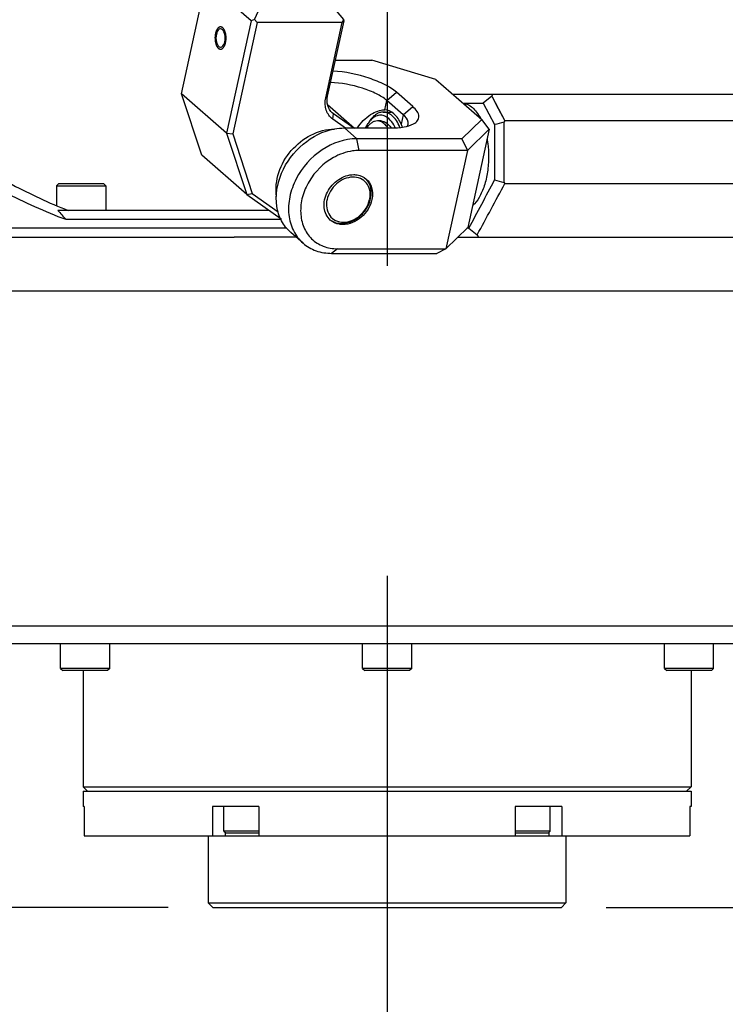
# Model space of a CAD drawing. Header units: millimetres. Extents: x -491 to 2059, y -393 to 795.
# Tile 94 of 256: x -165 to -157, y -111 to -100. Entities that reach past the tile are written whole.
import ezdxf

# ---------------------------------------------------------------- set-up
doc = ezdxf.new("R2010")
doc.units = ezdxf.units.MM
doc.header["$LTSCALE"] = 462.55
doc.header["$PDMODE"] = 3
doc.header["$PDSIZE"] = 0.3125
doc.linetypes.add('CENTER', pattern=[0.6, 0.375, -0.075, 0.075, -0.075])
doc.layers.get('0').update_dxf_attribs({"linetype": 'CONTINUOUS'})
doc.layers.get('Defpoints').update_dxf_attribs({"linetype": 'CONTINUOUS'})
for name, color, linetype in [('2ND_ARM_V2_PITCH_ABL54', 7, 'CONTINUOUS'), ('A2100101#AF6_ABL1', 7, 'CONTINUOUS'), ('A2110101_ABL4', 7, 'CONTINUOUS'), ('A2130101#AF9_ABL3', 7, 'CONTINUOUS'), ('A2150101#AF9_ABL2', 7, 'CONTINUOUS'), ('A2300201_ABL38', 7, 'CONTINUOUS'), ('A2400201_ABL7', 7, 'CONTINUOUS'), ('A2410102_ABL68', 7, 'CONTINUOUS'), ('CSHCS-BR-M4-12_203_PBL75', 7, 'CONTINUOUS'), ('DEFAULT_1', 7, 'CENTER'), ('FWSRM-D10-V4-E2-T2_5_PBL76', 7, 'CONTINUOUS'), ('M2110103_PBL5', 7, 'CONTINUOUS'), ('M2300101_PBL73', 7, 'CONTINUOUS'), ('M2300201_PBL71', 7, 'CONTINUOUS'), ('M2300602_PBL756', 7, 'CONTINUOUS'), ('M2410102_PBL69', 7, 'CONTINUOUS'), ('M2420103_PBL48', 7, 'CONTINUOUS'), ('M2420202_PBL56', 7, 'CONTINUOUS'), ('M2420301_PBL72', 7, 'CONTINUOUS'), ('M2440901_PBL8', 7, 'CONTINUOUS'), ('new_view_11_VBL0', 7, 'CONTINUOUS'), ('P9140503_BOLT_PBL46', 7, 'CONTINUOUS'), ('P9140503_BOLT_PBL47', 7, 'CONTINUOUS'), ('P9140503_BOLT_PBL49', 7, 'CONTINUOUS'), ('P9140503_BOLT_PBL50', 7, 'CONTINUOUS'), ('P9140503_BOLT_PBL51', 7, 'CONTINUOUS'), ('P9140503_BOLT_PBL74', 7, 'CONTINUOUS'), ('WFM_0608_06_2_PBL785', 7, 'CONTINUOUS'), ('WFM_0608_06_2_PBL787', 7, 'CONTINUOUS')]:
    doc.layers.add(name, color=color, linetype=linetype)
doc.styles.get("Standard").update_dxf_attribs({"font": 'malgun.ttf'})
doc.dimstyles.new('DIMSTYLE_2', dxfattribs={"dimtxt": 40, "dimasz": 15, "dimexe": 1, "dimexo": 0.5, "dimgap": 1, "dimtad": 1, "dimdsep": 46, "dimtxsty": 'Standard', "dimblk": '_FILLED', "dimblk1": '_FILLED', "dimblk2": '_FILLED', "dimcen": 0.09, "dimclrt": 134, "dimazin": 2, "dimtp": 0.8, "dimtm": 0.8, "dimtfac": 1, "dimtofl": 0, "dimtmove": 0, "dimatfit": 3, "dimldrblk": '_FILLED', "dimfxl": 0, "dimtolj": 1, "dimarcsym": 0})
doc.dimstyles.new('DIMSTYLE_3', dxfattribs={"dimtxt": 40, "dimasz": 15, "dimexe": 1, "dimexo": 0.5, "dimgap": 1, "dimtad": 1, "dimdsep": 46, "dimtxsty": 'Standard', "dimblk": '_FILLED', "dimblk1": '_FILLED', "dimblk2": '_FILLED', "dimcen": 0.09, "dimclrt": 134, "dimazin": 2, "dimtp": 0.3, "dimtm": 0.3, "dimtfac": 1, "dimtofl": 0, "dimtmove": 0, "dimatfit": 3, "dimldrblk": '_FILLED', "dimfxl": 0, "dimtolj": 1, "dimarcsym": 0})

# ---------------------------------------------------------------- blocks, each defined once
blk = doc.blocks.new('_FILLED')
at = {"color": 0, "linetype": 'ByBlock'}
blk.add_solid([(0, 0), (-1, 0.2), (-1, -0.2)], dxfattribs=at)
blk = doc.blocks.new('*D1233')
at = {"layer": 'Defpoints', "color": 0}
for p in [(3849.38, 3276.81), (3321.05, 2826.2), (3960.65, 2826.2)]:
    blk.add_point(p, dxfattribs=at)
at = {"layer": 'M2110103_PBL5', "color": 0, "lineweight": -2}
for p, q in [((3849.88, 3276.81), (3961.65, 3276.81)), ((3960.65, 3261.81), (3960.65, 2841.2)), ((3321.55, 2826.2), (3961.65, 2826.2))]:
    blk.add_line(p, q, dxfattribs=at)
at = {"layer": 'M2110103_PBL5', "color": 0, "lineweight": -2, "xscale": 15, "yscale": 15, "zscale": 15}
for p, rotation in [((3960.65, 3276.81), 90), ((3960.65, 2826.2), 270)]:
    blk.add_blockref('_FILLED', p, dxfattribs=dict(at, rotation=rotation))
at = {"layer": 'M2110103_PBL5', "color": 134, "insert": (3846.32, 3051.51), "char_height": 40, "width": 165.4815, "attachment_point": 2, "rotation": 90, "line_spacing_factor": 0.9}
blk.add_mtext('\\A1;451.11\\P주1)', dxfattribs=at)
blk = doc.blocks.new('*D8')
at = {"color": 134}
for p, q in [((3232.05, 2910.2), (3135.93, 2910.2)), ((3145.93, 2910.2), (3145.93, 2868.2)), ((3145.93, 2826.2), (3145.93, 2868.2)), ((3272.55, 2826.2), (3135.93, 2826.2))]:
    blk.add_line(p, q, dxfattribs=at)
at = {"color": 134, "xscale": 15, "yscale": 15, "zscale": 15}
for p, rotation in [((3145.93, 2910.2), 89.99997892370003), ((3145.93, 2826.2), 269.9999789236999)]:
    blk.add_blockref('_FILLED', p, dxfattribs=dict(at, rotation=rotation))
at = {"color": 134, "insert": (3095.93, 2868.2), "char_height": 40, "width": 61.3333, "attachment_point": 2, "rotation": 90, "line_spacing_factor": 0.9}
blk.add_mtext('84', dxfattribs=at)
blk = doc.blocks.new('P9140503_BOLT_PBL46', base_point=(3313.34, 2836))
at = {"layer": 'P9140503_BOLT_PBL46', "color": 7}
for p, q in [((3315.3, 2834.75), (3315.3, 2837.5)), ((3315.3, 2834.75), (3311.38, 2834.75)), ((3315.05, 2834.5), (3311.38, 2834.5)), ((3315.3, 2834.75), (3315.05, 2834.5))]:
    blk.add_line(p, q, dxfattribs=at)
blk = doc.blocks.new('P9140503_BOLT_PBL47', base_point=(3280.76, 2836))
at = {"layer": 'P9140503_BOLT_PBL47', "color": 7}
for p, q in [((3278.8, 2834.75), (3278.8, 2837.5)), ((3282.71, 2834.75), (3278.8, 2834.75)), ((3278.8, 2834.75), (3279.05, 2834.5)), ((3282.71, 2834.5), (3279.05, 2834.5))]:
    blk.add_line(p, q, dxfattribs=at)
blk = doc.blocks.new('M2420103_PBL48', base_point=(3297.05, 2845.95))
at = {"layer": 'M2420103_PBL48', "color": 7}
for p, q in [((3263.05, 2852.7), (3263.05, 2839.7)), ((3331.05, 2852.7), (3331.05, 2839.7)), ((3263.05, 2839.7), (3331.05, 2839.7)), ((3263.55, 2839.2), (3263.05, 2839.7)), ((3330.55, 2839.2), (3331.05, 2839.7))]:
    blk.add_line(p, q, dxfattribs=at)
blk = doc.blocks.new('P9140503_BOLT_PBL49', base_point=(3330.82, 2854.2))
at = {"layer": 'P9140503_BOLT_PBL49', "color": 7}
for p, q in [((3328.07, 2852.95), (3328.07, 2855.7)), ((3333.57, 2852.95), (3333.57, 2855.7)), ((3333.57, 2852.95), (3328.07, 2852.95)), ((3328.07, 2852.95), (3328.32, 2852.7)), ((3333.32, 2852.7), (3328.32, 2852.7)), ((3333.57, 2852.95), (3333.32, 2852.7))]:
    blk.add_line(p, q, dxfattribs=at)
blk = doc.blocks.new('P9140503_BOLT_PBL50', base_point=(3297.05, 2854.2))
at = {"layer": 'P9140503_BOLT_PBL50', "color": 7}
for p, q in [((3294.3, 2852.95), (3294.3, 2855.7)), ((3299.8, 2852.95), (3299.8, 2855.7)), ((3299.8, 2852.95), (3294.3, 2852.95)), ((3294.3, 2852.95), (3294.55, 2852.7)), ((3299.55, 2852.7), (3294.55, 2852.7)), ((3299.8, 2852.95), (3299.55, 2852.7))]:
    blk.add_line(p, q, dxfattribs=at)
blk = doc.blocks.new('P9140503_BOLT_PBL51', base_point=(3263.27, 2854.2))
at = {"layer": 'P9140503_BOLT_PBL51', "color": 7}
for p, q in [((3260.52, 2852.95), (3260.52, 2855.7)), ((3266.02, 2852.95), (3266.02, 2855.7)), ((3266.02, 2852.95), (3260.52, 2852.95)), ((3260.52, 2852.95), (3260.77, 2852.7)), ((3265.77, 2852.7), (3260.77, 2852.7)), ((3266.02, 2852.95), (3265.77, 2852.7))]:
    blk.add_line(p, q, dxfattribs=at)
blk = doc.blocks.new('M2420202_PBL56', base_point=(3300.87, 2875.45))
at = {"layer": 'M2420202_PBL56', "color": 7}
for p, q in [((3251.55, 2895.2), (3350.2, 2895.2)), ((3251.55, 2857.7), (3350.07, 2857.7)), ((3347.83, 2855.7), (3253.55, 2855.7))]:
    blk.add_line(p, q, dxfattribs=at)
blk = doc.blocks.new('M2410102_PBL69', base_point=(3288.46, 2909.2))
at = {"layer": 'M2410102_PBL69', "color": 7}
for p, q in [((3227.48, 2917.13), (3224.55, 2914.2)), ((3304.4, 2917.2), (3350.45, 2917.2)), ((3308.75, 2916.96), (3307.79, 2916.2)), ((3308.88, 2917.2), (3308.75, 2916.96)), ((3308.75, 2916.96), (3310.22, 2914.2)), ((3350.74, 2916.96), (3350.45, 2917.2)), ((3352.2, 2914.2), (3350.74, 2916.96)), ((3305.54, 2916.2), (3307.79, 2916.2)), ((3307.79, 2916.2), (3309.07, 2913.79)), ((3224.55, 2912.38), (3224.55, 2914.2)), ((3228.71, 2914.2), (3224.55, 2914.2)), ((3310.22, 2914.2), (3310.12, 2914.06)), ((3352.2, 2914.2), (3310.22, 2914.2)), ((3352.27, 2914.06), (3352.2, 2914.2)), ((3309.07, 2913.79), (3309.07, 2907.62)), ((3310.12, 2914.06), (3310.12, 2907.34)), ((3352.27, 2907.34), (3352.27, 2914.06)), ((3352.37, 2907.62), (3352.37, 2913.79)), ((3224.55, 2907.2), (3224.55, 2908.84)), ((3225.82, 2905.93), (3224.55, 2907.2)), ((3224.55, 2907.2), (3225.26, 2907.2)), ((3310.12, 2907.34), (3310.22, 2907.2)), ((3310.22, 2907.2), (3352.2, 2907.2)), ((3352.2, 2907.2), (3352.27, 2907.34)), ((3283.86, 2904.2), (3260.24, 2904.2)), ((3261.11, 2903.2), (3285.23, 2903.2)), ((3285.84, 2902.2), (3236.22, 2902.2)), ((3306.18, 2902.2), (3305.98, 2902.2)), ((3306.18, 2902.2), (3307.14, 2901.46)), ((3233.93, 2901.2), (3269.15, 2901.2)), ((3234.75, 2901.56), (3234.85, 2901.46)), ((3234.85, 2901.46), (3235.05, 2901.69)), ((3234.85, 2901.46), (3235.05, 2901.69)), ((3235.03, 2901.2), (3234.85, 2901.46)), ((3286.88, 2901.2), (3279.95, 2901.2)), ((3304.96, 2901.2), (3348.84, 2901.2)), ((3307.14, 2901.46), (3307.27, 2901.2)), ((3348.84, 2901.2), (3349.15, 2901.46))]:
    blk.add_line(p, q, dxfattribs=at)
at = {"layer": 'M2410102_PBL69', "color": 2}
for p, q in [((3252.94, 2908.29), (3251.83, 2907.59)), ((3251.83, 2907.59), (3251.83, 2902.2)), ((3244.33, 2901.2), (3244.33, 2905.74)), ((3252.33, 2901.2), (3251.83, 2902.2))]:
    blk.add_line(p, q, dxfattribs=at)
at = {"layer": 'M2410102_PBL69', "color": 7}
blk.add_lwpolyline([(3308.75, 2916.96), (3309.48, 2915.59), (3310.22, 2914.2)], dxfattribs=at)
for centre, radius, start, end in [((3412.39, 2520.97), 406.18, 104.5825, 104.7351), ((3276.72, 2885.1), 80.91, 20.7645, 20.9719), ((2141.65, 3527.06), 1321.59, 331.78318, 332.04923), ((3412.39, 3300.47), 406.22, 255.2653, 255.4178), ((3276.72, 2936.3), 80.91, 339.0273, 339.2347), ((2252.08, 3471.96), 1199.42, 331.5986, 331.91002), ((2053.78, 3593.01), 1468.41, 331.90379, 332.15752), ((3270.49, 2912.28), 13.05, 218.2395, 224.0747)]:
    blk.add_arc(centre, radius, start, end, dxfattribs=at)
for points, knots in [([(3250.18, 2910.11), (3250.43, 2909.93), (3251.32, 2909.29), (3252.25, 2908.69), (3252.94, 2908.29)], [0, 0, 0, 0, 0.27401, 1, 1, 1, 1]), ([(3250.14, 2908.72), (3250.29, 2908.61), (3250.84, 2908.22), (3251.41, 2907.85), (3251.83, 2907.59)], [0, 0, 0, 0, 0.264418, 1, 1, 1, 1]), ([(3251.83, 2907.59), (3252.63, 2907.13), (3255.63, 2905.49), (3258.76, 2904.06), (3261.11, 2903.2)], [0, 0, 0, 0, 0.26768, 1, 1, 1, 1]), ([(3252.94, 2908.29), (3253.66, 2907.88), (3256.39, 2906.37), (3259.23, 2905.03), (3261.37, 2904.2)], [0, 0, 0, 0, 0.265942, 1, 1, 1, 1])]:
    blk.add_open_spline(points, degree=3, knots=knots, dxfattribs=at)
blk = doc.blocks.new('WFM_0608_06_2_PBL785', base_point=(3306.98, 2910.46))
at = {"layer": 'WFM_0608_06_2_PBL785', "color": 7}
for points, knots in [([(3305.56, 2916.19), (3305.74, 2916.17), (3306.12, 2916.06), (3306.63, 2915.7), (3307.1, 2915.18), (3307.36, 2914.75), (3307.48, 2914.51)], [0, 0, 0, 0, 0.208126, 0.438497, 0.701277, 1, 1, 1, 1]), ([(3308.24, 2912.15), (3308.26, 2911.99), (3308.36, 2911.35), (3308.4, 2910.69), (3308.4, 2910.2)], [0, 0, 0, 0, 0.245625, 1, 1, 1, 1]), ([(3308.4, 2910.2), (3308.4, 2909.63), (3308.32, 2908.52), (3307.97, 2906.98), (3307.43, 2905.68), (3306.91, 2904.98), (3306.61, 2904.72)], [0, 0, 0, 0, 0.289728, 0.561804, 0.80139, 1, 1, 1, 1])]:
    blk.add_open_spline(points, degree=3, knots=knots, dxfattribs=at)
blk = doc.blocks.new('A2410102_ABL68', base_point=(3288.56, 2909.2))
at = {"layer": 'M2410102_PBL69'}
blk.add_blockref('M2410102_PBL69', (3288.46, 2909.2), dxfattribs=at)
at = {"layer": 'WFM_0608_06_2_PBL785'}
blk.add_blockref('WFM_0608_06_2_PBL785', (3306.98, 2910.46), dxfattribs=at)
blk = doc.blocks.new('M2420301_PBL72', base_point=(3300.87, 2898.2))
at = {"layer": 'M2420301_PBL72', "color": 7}
for p, q in [((3269.15, 2901.2), (3279.95, 2901.2)), ((3251.55, 2895.2), (3350.2, 2895.2))]:
    blk.add_line(p, q, dxfattribs=at)
blk = doc.blocks.new('P9140503_BOLT_PBL74', base_point=(3262.84, 2905.7))
at = {"layer": 'P9140503_BOLT_PBL74', "color": 7}
for p, q in [((3260.09, 2906.95), (3260.34, 2907.2)), ((3260.09, 2906.95), (3265.59, 2906.95)), ((3260.09, 2906.95), (3260.09, 2904.72)), ((3260.34, 2907.2), (3265.34, 2907.2)), ((3265.59, 2906.95), (3265.34, 2907.2)), ((3265.59, 2906.95), (3265.59, 2904.2))]:
    blk.add_line(p, q, dxfattribs=at)
blk = doc.blocks.new('M2300201_PBL71', base_point=(3283.73, 2916.9))
at = {"layer": 'M2300201_PBL71', "color": 7}
for p, q in [((3274.06, 2917.25), (3276.8, 2929.82)), ((3276.8, 2929.82), (3276.95, 2930.15)), ((3281.84, 2925.42), (3276.8, 2929.82)), ((3278.09, 2930.53), (3276.95, 2930.15)), ((3278.09, 2930.53), (3280.28, 2930.53)), ((3282.68, 2926.53), (3278.09, 2930.53)), ((3291.34, 2926.53), (3289.51, 2928.13)), ((3282.22, 2925.55), (3282.68, 2926.53)), ((3291.34, 2926.53), (3282.68, 2926.53)), ((3291.34, 2926.53), (3292.18, 2925.55)), ((3281.84, 2925.42), (3279.1, 2912.85)), ((3282.5, 2925.22), (3279.79, 2912.77)), ((3282.22, 2925.55), (3281.84, 2925.42)), ((3282.5, 2925.22), (3282.22, 2925.55)), ((3292.03, 2925.22), (3282.5, 2925.22)), ((3290.19, 2916.8), (3292.03, 2925.22)), ((3290.4, 2917), (3292.23, 2925.42)), ((3292.18, 2925.55), (3292.03, 2925.22)), ((3292.23, 2925.42), (3292.18, 2925.55)), ((3279.1, 2912.85), (3274.06, 2917.25)), ((3276.31, 2910.38), (3274.06, 2917.25)), ((3290.4, 2916.05), (3293.41, 2913.42)), ((3291.05, 2915.01), (3290.92, 2915.11)), ((3292.39, 2913.42), (3290.97, 2914.42)), ((3293.31, 2913.42), (3291.05, 2915.01)), ((3279.1, 2912.85), (3279.79, 2912.77)), ((3279.1, 2912.85), (3281.35, 2905.98)), ((3279.79, 2912.77), (3281.97, 2906.11)), ((3281.35, 2905.98), (3276.31, 2910.38)), ((3281.35, 2905.98), (3281.97, 2906.11)), ((3281.35, 2905.98), (3285.2, 2903.26)), ((3281.97, 2906.11), (3284.88, 2904.06))]:
    blk.add_line(p, q, dxfattribs=at)
at = {"layer": 'M2300201_PBL71', "color": 2}
for p, q in [((3290.19, 2916.8), (3290.4, 2917)), ((3290.41, 2916.01), (3293.38, 2913.42)), ((3290.87, 2915.17), (3290.92, 2915.12)), ((3290.97, 2914.42), (3291.05, 2915.01))]:
    blk.add_line(p, q, dxfattribs=at)
at = {"layer": 'M2300201_PBL71', "color": 7}
for centre, radius, start, end in [((3280.86, 2929.09), 1.19, 127.232, 127.7851), ((3281.56, 2930.03), 1.9, 216.708, 221.1191), ((3281.82, 2930.25), 2.24, 221.0616, 223.246), ((3288.43, 2927.41), 1.22, 28.0448, 29.5274), ((3288.46, 2927.43), 1.18, 27.674, 28.0387), ((3287.99, 2929.08), 2.44, 291.0221, 291.8396), ((3288.05, 2928.93), 2.28, 291.8298, 293.568), ((3277.25, 2923.54), 1.68, 11.093, 13.9438)]:
    blk.add_arc(centre, radius, start, end, dxfattribs=at)
for points, knots in [([(3279.83, 2929.35), (3279.81, 2929.45), (3279.82, 2929.68), (3279.95, 2929.87), (3280.03, 2929.95)], [0, 0, 0, 0, 0.487311, 1, 1, 1, 1]), ([(3287.01, 2926.53), (3285.75, 2926.53), (3283.88, 2926.86), (3281.69, 2927.67), (3280.74, 2928.22), (3280.39, 2928.53)], [0, 0, 0, 0, 0.539022, 0.796174, 1, 1, 1, 1]), ([(3289.51, 2927.98), (3289.57, 2927.86), (3289.66, 2927.62), (3289.58, 2927.36), (3289.51, 2927.26)], [0, 0, 0, 0, 0.525772, 1, 1, 1, 1]), ([(3288.87, 2926.8), (3288.74, 2926.75), (3288.14, 2926.57), (3287.5, 2926.53), (3287.01, 2926.53)], [0, 0, 0, 0, 0.208529, 1, 1, 1, 1]), ([(3278.42, 2924.52), (3278.37, 2924.52), (3278.1, 2924.42), (3278, 2924.12), (3277.95, 2923.9)], [0, 0, 0, 0, 0.188436, 1, 1, 1, 1]), ([(3278.88, 2923.95), (3278.86, 2924.03), (3278.79, 2924.26), (3278.59, 2924.52), (3278.42, 2924.52)], [0, 0, 0, 0, 0.328395, 1, 1, 1, 1]), ([(3277.95, 2923.9), (3277.92, 2923.74), (3277.89, 2923.4), (3277.96, 2922.9), (3278.21, 2922.47), (3278.42, 2922.47)], [0, 0, 0, 0, 0.308917, 0.608143, 1, 1, 1, 1]), ([(3278.42, 2922.47), (3278.47, 2922.47), (3278.74, 2922.56), (3278.84, 2922.87), (3278.89, 2923.08)], [0, 0, 0, 0, 0.188436, 1, 1, 1, 1]), ([(3290.97, 2914.42), (3290.63, 2914.66), (3290.09, 2915.43), (3290.09, 2916.35), (3290.19, 2916.8)], [0, 0, 0, 0, 0.474894, 1, 1, 1, 1]), ([(3290.92, 2915.11), (3290.67, 2915.33), (3290.31, 2915.95), (3290.32, 2916.65), (3290.4, 2917)], [0, 0, 0, 0, 0.475544, 1, 1, 1, 1])]:
    blk.add_open_spline(points, degree=3, knots=knots, dxfattribs=at)
for points in [[(3279.99, 2929.37), (3280, 2929.45), (3280.04, 2929.52), (3280.08, 2929.59)], [(3280.03, 2929.95), (3280.06, 2929.98), (3280.09, 2930), (3280.13, 2930.03)], [(3279.96, 2929.02), (3279.9, 2929.12), (3279.85, 2929.23), (3279.83, 2929.35)], [(3280.04, 2928.9), (3280.01, 2928.94), (3279.98, 2928.98), (3279.96, 2929.02)], [(3279.98, 2929.14), (3279.97, 2929.21), (3279.97, 2929.3), (3279.99, 2929.37)], [(3280.05, 2928.92), (3280.02, 2928.99), (3280, 2929.06), (3279.98, 2929.14)], [(3280.13, 2928.79), (3280.1, 2928.83), (3280.07, 2928.88), (3280.05, 2928.92)], [(3280.39, 2928.53), (3280.32, 2928.59), (3280.25, 2928.66), (3280.19, 2928.72)], [(3289.37, 2927.56), (3289.38, 2927.48), (3289.38, 2927.4), (3289.37, 2927.33)], [(3289.12, 2926.92), (3289.07, 2926.89), (3289.02, 2926.86), (3288.96, 2926.84)], [(3289.12, 2926.94), (3289.07, 2926.91), (3289.02, 2926.87), (3288.97, 2926.84)], [(3289.27, 2927.11), (3289.23, 2927.05), (3289.18, 2926.99), (3289.12, 2926.94)], [(3289.26, 2927), (3289.21, 2926.97), (3289.17, 2926.94), (3289.12, 2926.92)], [(3289.51, 2927.26), (3289.45, 2927.16), (3289.36, 2927.07), (3289.26, 2927)], [(3289.37, 2927.33), (3289.35, 2927.25), (3289.32, 2927.18), (3289.27, 2927.11)], [(3278.89, 2923.08), (3278.95, 2923.34), (3278.95, 2923.61), (3278.9, 2923.87)]]:
    blk.add_open_spline(points, degree=3, dxfattribs=at)
at = {"layer": 'M2300201_PBL71', "color": 134}
for points in [[(3278.99, 2922.99), (3279, 2923.03), (3279.01, 2923.09), (3279.02, 2923.16), (3279.03, 2923.19), (3279.03, 2923.21), (3279.03, 2923.22), (3279.03, 2923.24), (3279.03, 2923.26), (3279.03, 2923.29), (3279.04, 2923.35), (3279.04, 2923.4), (3279.04, 2923.44), (3279.05, 2923.47), (3279.04, 2923.5), (3279.04, 2923.54), (3279.04, 2923.59), (3279.04, 2923.64), (3279.04, 2923.68), (3279.04, 2923.71), (3279.03, 2923.74), (3279.03, 2923.78), (3279.02, 2923.83), (3279.01, 2923.88), (3279.01, 2923.91), (3279, 2923.93), (3279, 2923.95), (3279, 2923.96), (3278.99, 2923.98), (3278.99, 2924.01), (3278.97, 2924.06), (3278.96, 2924.1), (3278.95, 2924.13), (3278.95, 2924.15), (3278.95, 2924.17), (3278.94, 2924.18), (3278.94, 2924.19), (3278.92, 2924.22), (3278.91, 2924.26), (3278.89, 2924.3), (3278.88, 2924.33), (3278.88, 2924.35), (3278.87, 2924.36), (3278.87, 2924.37), (3278.86, 2924.38), (3278.84, 2924.4), (3278.82, 2924.44), (3278.81, 2924.47), (3278.79, 2924.49), (3278.78, 2924.51), (3278.78, 2924.52), (3278.77, 2924.52), (3278.76, 2924.53), (3278.75, 2924.55), (3278.72, 2924.58), (3278.7, 2924.6), (3278.69, 2924.62), (3278.68, 2924.63), (3278.67, 2924.64), (3278.66, 2924.64), (3278.65, 2924.65), (3278.64, 2924.66), (3278.61, 2924.68), (3278.59, 2924.69), (3278.57, 2924.7), (3278.56, 2924.71), (3278.55, 2924.71), (3278.55, 2924.71), (3278.54, 2924.72), (3278.52, 2924.72), (3278.49, 2924.73), (3278.47, 2924.73), (3278.45, 2924.74), (3278.44, 2924.74), (3278.43, 2924.74), (3278.43, 2924.74), (3278.42, 2924.74), (3278.4, 2924.74), (3278.37, 2924.73), (3278.35, 2924.73), (3278.33, 2924.73), (3278.32, 2924.72), (3278.31, 2924.72), (3278.3, 2924.72), (3278.29, 2924.71), (3278.28, 2924.7), (3278.25, 2924.69), (3278.23, 2924.68), (3278.21, 2924.67), (3278.2, 2924.66), (3278.19, 2924.66), (3278.19, 2924.65), (3278.18, 2924.64), (3278.16, 2924.62), (3278.14, 2924.6), (3278.11, 2924.58), (3278.1, 2924.56), (3278.09, 2924.55), (3278.08, 2924.55), (3278.08, 2924.54), (3278.07, 2924.52), (3278.06, 2924.5), (3278.04, 2924.47), (3278.02, 2924.44), (3278, 2924.42), (3277.99, 2924.4), (3277.99, 2924.39), (3277.98, 2924.38), (3277.98, 2924.37), (3277.96, 2924.34), (3277.95, 2924.3), (3277.93, 2924.26), (3277.92, 2924.24), (3277.91, 2924.22), (3277.91, 2924.21), (3277.9, 2924.2), (3277.9, 2924.18), (3277.89, 2924.15), (3277.88, 2924.1), (3277.86, 2924.05), (3277.85, 2924.01), (3277.85, 2923.99)], [(3277.85, 2923.99), (3277.84, 2923.95), (3277.83, 2923.9), (3277.82, 2923.83), (3277.82, 2923.79), (3277.81, 2923.77), (3277.81, 2923.76), (3277.81, 2923.74), (3277.81, 2923.72), (3277.81, 2923.69), (3277.8, 2923.64), (3277.8, 2923.59), (3277.8, 2923.55), (3277.79, 2923.52), (3277.8, 2923.49), (3277.8, 2923.45), (3277.8, 2923.4), (3277.8, 2923.35), (3277.8, 2923.31), (3277.8, 2923.27), (3277.81, 2923.24), (3277.81, 2923.2), (3277.82, 2923.16), (3277.83, 2923.11), (3277.83, 2923.07), (3277.84, 2923.05), (3277.84, 2923.04), (3277.84, 2923.02), (3277.85, 2923), (3277.85, 2922.97), (3277.87, 2922.93), (3277.88, 2922.88), (3277.89, 2922.85), (3277.89, 2922.83), (3277.89, 2922.82), (3277.9, 2922.81), (3277.9, 2922.79), (3277.92, 2922.76), (3277.93, 2922.72), (3277.95, 2922.68), (3277.96, 2922.65), (3277.96, 2922.64), (3277.97, 2922.63), (3277.98, 2922.62), (3277.98, 2922.6), (3278, 2922.58), (3278.02, 2922.55), (3278.03, 2922.51), (3278.05, 2922.49), (3278.06, 2922.48), (3278.06, 2922.47), (3278.07, 2922.46), (3278.08, 2922.45), (3278.09, 2922.43), (3278.12, 2922.41), (3278.14, 2922.38), (3278.15, 2922.36), (3278.16, 2922.35), (3278.17, 2922.35), (3278.18, 2922.34), (3278.19, 2922.34), (3278.2, 2922.32), (3278.23, 2922.31), (3278.25, 2922.29), (3278.27, 2922.28), (3278.28, 2922.28), (3278.29, 2922.27), (3278.29, 2922.27), (3278.3, 2922.27), (3278.32, 2922.26), (3278.35, 2922.26), (3278.37, 2922.25), (3278.39, 2922.25), (3278.4, 2922.24), (3278.41, 2922.24), (3278.41, 2922.24), (3278.43, 2922.25), (3278.44, 2922.25), (3278.47, 2922.25), (3278.49, 2922.26), (3278.51, 2922.26), (3278.52, 2922.26), (3278.53, 2922.26), (3278.54, 2922.27), (3278.55, 2922.27), (3278.56, 2922.28), (3278.59, 2922.29), (3278.61, 2922.31), (3278.63, 2922.32), (3278.64, 2922.32), (3278.65, 2922.33), (3278.66, 2922.34), (3278.66, 2922.34), (3278.68, 2922.36), (3278.7, 2922.38), (3278.73, 2922.41), (3278.74, 2922.42), (3278.75, 2922.43), (3278.76, 2922.44), (3278.76, 2922.45), (3278.77, 2922.46), (3278.78, 2922.48), (3278.8, 2922.51), (3278.82, 2922.55), (3278.84, 2922.57), (3278.85, 2922.58), (3278.85, 2922.59), (3278.86, 2922.6), (3278.86, 2922.62), (3278.88, 2922.64), (3278.89, 2922.68), (3278.91, 2922.72), (3278.92, 2922.75), (3278.93, 2922.76), (3278.93, 2922.78), (3278.94, 2922.79), (3278.94, 2922.81), (3278.95, 2922.84), (3278.96, 2922.88), (3278.98, 2922.94), (3278.99, 2922.97), (3278.99, 2922.99)]]:
    blk.add_open_spline(points, degree=3, knots=[0, 0, 0, 0, 0.03125, 0.046875, 0.054688, 0.058594, 0.0625, 0.066406, 0.070312, 0.078125, 0.09375, 0.109375, 0.117188, 0.125, 0.132812, 0.140625, 0.15625, 0.171875, 0.179688, 0.1875, 0.195312, 0.203125, 0.21875, 0.234375, 0.242188, 0.246094, 0.25, 0.253906, 0.257812, 0.265625, 0.28125, 0.296875, 0.304688, 0.308594, 0.3125, 0.316406, 0.320312, 0.328125, 0.34375, 0.359375, 0.367188, 0.371094, 0.375, 0.378906, 0.382812, 0.390625, 0.40625, 0.421875, 0.429688, 0.433594, 0.4375, 0.441406, 0.445312, 0.453125, 0.46875, 0.484375, 0.492188, 0.496094, 0.5, 0.503906, 0.507812, 0.515625, 0.53125, 0.546875, 0.554688, 0.558594, 0.5625, 0.566406, 0.570312, 0.578125, 0.59375, 0.609375, 0.617188, 0.621094, 0.625, 0.628906, 0.632812, 0.640625, 0.65625, 0.671875, 0.679688, 0.683594, 0.6875, 0.691406, 0.695312, 0.703125, 0.71875, 0.734375, 0.742188, 0.746094, 0.75, 0.753906, 0.757812, 0.765625, 0.78125, 0.796875, 0.804688, 0.808594, 0.8125, 0.816406, 0.820312, 0.828125, 0.84375, 0.859375, 0.867188, 0.871094, 0.875, 0.878906, 0.882812, 0.890625, 0.90625, 0.921875, 0.929688, 0.933594, 0.9375, 0.941406, 0.945312, 0.953125, 0.96875, 0.984375, 1, 1, 1, 1], dxfattribs=at)
blk = doc.blocks.new('WFM_0608_06_2_PBL787', base_point=(3287.89, 2909.53))
at = {"layer": 'WFM_0608_06_2_PBL787', "color": 7}
blk.add_open_spline([(3284.69, 2905.77), (3284.41, 2907.54), (3285.79, 2911.37), (3289.36, 2913.3), (3291.16, 2913.3)], degree=3, knots=[0, 0, 0, 0, 0.499153, 1, 1, 1, 1], dxfattribs=at)
blk = doc.blocks.new('A2300201_ABL38', base_point=(3323.73, 3094.19))
at = {"layer": 'M2300201_PBL71'}
blk.add_blockref('M2300201_PBL71', (3283.73, 2916.9), dxfattribs=at)
at = {"layer": 'WFM_0608_06_2_PBL787'}
blk.add_blockref('WFM_0608_06_2_PBL787', (3287.89, 2909.53), dxfattribs=at)
blk = doc.blocks.new('M2300101_PBL73', base_point=(3296.57, 2910.2))
at = {"layer": 'M2300101_PBL73', "color": 7}
for p, q in [((3291.27, 2921.02), (3295.34, 2921.02)), ((3302.51, 2918.85), (3295.34, 2921.02)), ((3302.51, 2918.85), (3307.63, 2914.38)), ((3298.85, 2914.9), (3297.02, 2916.5)), ((3299.92, 2915.82), (3298.09, 2917.42)), ((3296.74, 2915.45), (3296.79, 2915.45)), ((3305.42, 2912.22), (3307.63, 2914.38)), ((3308.48, 2913.3), (3307.63, 2914.38)), ((3292.28, 2913.42), (3297.47, 2913.42)), ((3306.03, 2910.9), (3308.48, 2913.3)), ((3308.48, 2913.3), (3306.08, 2902.3)), ((3305.42, 2912.22), (3293.65, 2912.22)), ((3305.42, 2912.22), (3306.03, 2910.9)), ((3306.03, 2910.9), (3293.91, 2910.9)), ((3306.03, 2910.9), (3303.63, 2899.9)), ((3306.08, 2902.3), (3303.63, 2899.9)), ((3287.65, 2900.53), (3286.27, 2901.73)), ((3291.51, 2899.9), (3303.63, 2899.9)), ((3303.63, 2899.9), (3302.62, 2899.39)), ((3290.85, 2899.39), (3302.62, 2899.39))]:
    blk.add_line(p, q, dxfattribs=at)
at = {"layer": 'M2300101_PBL73', "color": 2}
for p, q in [((3296.79, 2915.45), (3297.02, 2916.5)), ((3297.02, 2916.5), (3298.09, 2917.42)), ((3298.85, 2914.9), (3299.92, 2915.82)), ((3298.85, 2914.9), (3298.63, 2913.85)), ((3293.65, 2912.22), (3292.28, 2913.42)), ((3293.91, 2910.9), (3293.65, 2912.22)), ((3291.51, 2899.9), (3290.85, 2899.39))]:
    blk.add_line(p, q, dxfattribs=at)
at = {"layer": 'M2300101_PBL73', "color": 7}
blk.add_arc((3292.31, 2906.07), 3.12, 347.6868, 349.7609, dxfattribs=at)
for points, knots in [([(3298.09, 2917.42), (3297.71, 2917.75), (3296.72, 2918.35), (3294.37, 2919.29), (3292.37, 2919.7), (3290.98, 2919.79)], [0, 0, 0, 0, 0.200767, 0.452048, 1, 1, 1, 1]), ([(3297.02, 2916.5), (3296.68, 2916.8), (3295.79, 2917.33), (3293.7, 2918.13), (3291.92, 2918.46), (3290.71, 2918.5)], [0, 0, 0, 0, 0.202274, 0.456653, 1, 1, 1, 1]), ([(3293.75, 2913.43), (3294.1, 2914.03), (3294.85, 2914.76), (3295.95, 2915.32), (3296.49, 2915.45), (3296.74, 2915.45)], [0, 0, 0, 0, 0.560165, 0.803167, 1, 1, 1, 1]), ([(3298.63, 2913.85), (3298.42, 2914.28), (3297.97, 2915.01), (3297.15, 2915.44), (3296.79, 2915.45)], [0, 0, 0, 0, 0.56855, 1, 1, 1, 1]), ([(3300.01, 2913.88), (3300.18, 2913.98), (3300.49, 2914.2), (3300.67, 2914.76), (3300.41, 2915.34), (3300.11, 2915.65), (3299.92, 2915.82)], [0, 0, 0, 0, 0.248651, 0.45301, 0.687052, 1, 1, 1, 1]), ([(3299.41, 2913.84), (3299.43, 2913.92), (3299.42, 2914.34), (3299.1, 2914.68), (3298.85, 2914.9)], [0, 0, 0, 0, 0.199866, 1, 1, 1, 1]), ([(3286.27, 2901.73), (3285.86, 2902.09), (3285.15, 2902.99), (3284.43, 2905.29), (3285, 2908.6), (3287.42, 2911.8), (3289.89, 2913.08), (3291.17, 2913.31)], [0, 0, 0, 0, 0.108976, 0.222929, 0.471923, 0.741356, 1, 1, 1, 1]), ([(3297.47, 2913.42), (3297.97, 2913.42), (3298.83, 2913.47), (3299.68, 2913.7), (3300.01, 2913.88)], [0, 0, 0, 0, 0.570796, 1, 1, 1, 1]), ([(3293.65, 2912.22), (3292.3, 2912.22), (3289.48, 2911.21), (3287.06, 2908.46), (3286.08, 2905.78), (3285.95, 2903.76), (3286.45, 2901.91), (3287.21, 2900.92), (3287.65, 2900.53)], [0, 0, 0, 0, 0.250978, 0.520793, 0.652311, 0.775847, 0.890766, 1, 1, 1, 1]), ([(3293.91, 2910.9), (3293.67, 2910.9), (3292.68, 2910.83), (3291.71, 2910.48), (3291.05, 2910.11)], [0, 0, 0, 0, 0.239803, 1, 1, 1, 1]), ([(3291.05, 2910.11), (3289.94, 2909.49), (3288.51, 2908.07), (3287.51, 2905.76), (3287.29, 2903.97), (3287.63, 2902.3), (3288.53, 2900.95), (3289.9, 2900.08), (3290.97, 2899.9), (3291.51, 2899.9)], [0, 0, 0, 0, 0.27566, 0.411771, 0.540072, 0.659187, 0.771596, 0.88309, 1, 1, 1, 1]), ([(3290.7, 2903.1), (3290.32, 2903.45), (3289.81, 2904.57), (3290.26, 2906.35), (3291.5, 2907.76), (3292.73, 2908.2), (3293.32, 2908.2)], [0, 0, 0, 0, 0.221652, 0.475743, 0.74735, 1, 1, 1, 1]), ([(3293.32, 2908.2), (3293.45, 2908.2), (3293.95, 2908.16), (3294.44, 2907.94), (3294.72, 2907.7)], [0, 0, 0, 0, 0.26162, 1, 1, 1, 1]), ([(3294.72, 2907.7), (3295, 2907.45), (3295.44, 2906.74), (3295.45, 2905.92), (3295.37, 2905.51)], [0, 0, 0, 0, 0.476902, 1, 1, 1, 1]), ([(3295.35, 2905.4), (3295.19, 2904.65), (3294.34, 2903.27), (3292.84, 2902.61), (3292.1, 2902.61)], [0, 0, 0, 0, 0.51227, 1, 1, 1, 1]), ([(3292.1, 2902.61), (3291.97, 2902.61), (3291.47, 2902.65), (3290.98, 2902.86), (3290.7, 2903.1)], [0, 0, 0, 0, 0.26162, 1, 1, 1, 1]), ([(3287.65, 2900.53), (3288.07, 2900.16), (3289.1, 2899.57), (3290.26, 2899.39), (3290.85, 2899.39)], [0, 0, 0, 0, 0.488218, 1, 1, 1, 1])]:
    blk.add_open_spline(points, degree=3, knots=knots, dxfattribs=at)
for points in [[(3291.17, 2913.31), (3291.53, 2913.38), (3291.91, 2913.42), (3292.28, 2913.42)], [(3298.76, 2913.51), (3298.72, 2913.63), (3298.68, 2913.74), (3298.62, 2913.85)], [(3299.32, 2913.63), (3299.36, 2913.69), (3299.39, 2913.76), (3299.41, 2913.84)]]:
    blk.add_open_spline(points, degree=3, dxfattribs=at)
blk = doc.blocks.new('CSHCS-BR-M4-12_203_PBL75', base_point=(3296.13, 2913.81))
at = {"layer": 'CSHCS-BR-M4-12_203_PBL75', "color": 7}
blk.add_line((3296.3, 2914.2), (3295.96, 2914.2), dxfattribs=at)
blk.add_arc((3295.1, 2911.8), 2.89, 34.1061, 35.2617, dxfattribs=at)
for points, knots in [([(3295.96, 2914.2), (3295.85, 2914.2), (3295.63, 2914.17), (3295.32, 2914.01), (3295.02, 2913.76), (3294.86, 2913.55), (3294.77, 2913.43)], [0, 0, 0, 0, 0.217319, 0.449812, 0.708704, 1, 1, 1, 1]), ([(3297.15, 2913.42), (3297.07, 2913.54), (3296.9, 2913.75), (3296.6, 2914.01), (3296.29, 2914.17), (3296.07, 2914.2), (3295.96, 2914.2)], [0, 0, 0, 0, 0.291597, 0.550583, 0.782951, 1, 1, 1, 1]), ([(3296.3, 2914.2), (3296.41, 2914.2), (3296.62, 2914.17), (3297.05, 2913.96), (3297.31, 2913.68), (3297.46, 2913.47)], [0, 0, 0, 0, 0.219169, 0.452853, 1, 1, 1, 1])]:
    blk.add_open_spline(points, degree=3, knots=knots, dxfattribs=at)
blk = doc.blocks.new('FWSRM-D10-V4-E2-T2_5_PBL76', base_point=(3296.56, 2914.31))
at = {"layer": 'FWSRM-D10-V4-E2-T2_5_PBL76', "color": 7}
for p, q in [((3295.16, 2914.29), (3294.96, 2914)), ((3296.61, 2915.2), (3297.52, 2915.2)), ((3296.96, 2913.98), (3296.97, 2913.98)), ((3296.96, 2913.98), (3296.97, 2913.98)), ((3297.24, 2913.74), (3297.24, 2913.74)), ((3297.24, 2913.74), (3297.24, 2913.74))]:
    blk.add_line(p, q, dxfattribs=at)
for centre, radius, start, end in [((3296.3, 2913.2), 1, 87.2613, 89.9965), ((3296.3, 2913.2), 1, 86.4416, 87.2614), ((3296.3, 2913.2), 1.01, 84.9359, 86.4411), ((3296.27, 2913.05), 1.16, 68.7777, 69.4478), ((3295.82, 2912.4), 1.95, 43.4569, 48.8083), ((3295.1, 2911.8), 2.89, 34.0815, 35.2603)]:
    blk.add_arc(centre, radius, start, end, dxfattribs=at)
for points, knots in [([(3295.18, 2914.27), (3295.16, 2914.25), (3295.08, 2914.16), (3295.01, 2914.07), (3294.96, 2914)], [0, 0, 0, 0, 0.242487, 1, 1, 1, 1]), ([(3296.61, 2915.2), (3296.48, 2915.2), (3296.21, 2915.16), (3295.83, 2914.97), (3295.47, 2914.68), (3295.26, 2914.43), (3295.16, 2914.29)], [0, 0, 0, 0, 0.21861, 0.451698, 0.710146, 1, 1, 1, 1]), ([(3297.23, 2914.46), (3297.09, 2914.6), (3296.76, 2914.81), (3296.19, 2914.89), (3295.63, 2914.7), (3295.32, 2914.43), (3295.18, 2914.27)], [0, 0, 0, 0, 0.256938, 0.487696, 0.725558, 1, 1, 1, 1]), ([(3296.39, 2914.2), (3296.46, 2914.19), (3296.56, 2914.17), (3296.65, 2914.14), (3296.67, 2914.13)], [0, 0, 0, 0, 0.744975, 1, 1, 1, 1]), ([(3297.61, 2914.79), (3297.46, 2914.91), (3297.15, 2915.12), (3296.78, 2915.2), (3296.61, 2915.2)], [0, 0, 0, 0, 0.52664, 1, 1, 1, 1]), ([(3296.69, 2914.13), (3296.71, 2914.12), (3296.81, 2914.08), (3296.9, 2914.02), (3296.96, 2913.98)], [0, 0, 0, 0, 0.242057, 1, 1, 1, 1]), ([(3297.97, 2913.45), (3297.92, 2913.56), (3297.72, 2913.92), (3297.46, 2914.27), (3297.23, 2914.46)], [0, 0, 0, 0, 0.276176, 1, 1, 1, 1]), ([(3298.49, 2913.49), (3298.38, 2913.75), (3298.13, 2914.22), (3297.79, 2914.63), (3297.61, 2914.79)], [0, 0, 0, 0, 0.538307, 1, 1, 1, 1]), ([(3294.96, 2914), (3294.93, 2913.96), (3294.81, 2913.77), (3294.7, 2913.57), (3294.63, 2913.42)], [0, 0, 0, 0, 0.238393, 1, 1, 1, 1]), ([(3297.24, 2913.74), (3297.26, 2913.72), (3297.34, 2913.63), (3297.41, 2913.54), (3297.46, 2913.47)], [0, 0, 0, 0, 0.241279, 1, 1, 1, 1])]:
    blk.add_open_spline(points, degree=3, knots=knots, dxfattribs=at)
blk.add_open_spline([(3296.97, 2913.98), (3297.02, 2913.94), (3297.06, 2913.91), (3297.1, 2913.87)], degree=3, dxfattribs=at)
blk = doc.blocks.new('M2300602_PBL756', base_point=(3292.78, 2905.33))
at = {"layer": 'M2300602_PBL756', "color": 7}
blk.add_arc((3292.38, 2906), 2.78, 347.6863, 350.3511, dxfattribs=at)
for points, knots in [([(3295.12, 2905.53), (3295.17, 2905.84), (3295.17, 2906.46), (3294.8, 2907.29), (3294.08, 2907.83), (3293.17, 2907.98), (3292.22, 2907.75), (3291.07, 2907.02), (3290.47, 2906.07), (3290.33, 2905.4)], [0, 0, 0, 0, 0.124144, 0.238267, 0.349051, 0.465445, 0.592454, 0.728681, 1, 1, 1, 1]), ([(3295.21, 2905.52), (3295.3, 2905.92), (3295.33, 2906.71), (3294.96, 2907.43), (3294.71, 2907.7)], [0, 0, 0, 0, 0.523655, 1, 1, 1, 1]), ([(3290.33, 2905.4), (3290.2, 2904.81), (3290.32, 2903.79), (3291.27, 2903), (3292.19, 2902.82), (3293.16, 2903.03), (3294.34, 2903.76), (3294.94, 2904.72), (3295.09, 2905.4)], [0, 0, 0, 0, 0.236231, 0.34748, 0.463779, 0.590778, 0.727389, 1, 1, 1, 1]), ([(3290.72, 2903.1), (3291.08, 2902.85), (3292.03, 2902.59), (3293.46, 2903.03), (3294.63, 2904.05), (3295.1, 2905.02), (3295.21, 2905.52)], [0, 0, 0, 0, 0.220853, 0.468527, 0.736301, 1, 1, 1, 1])]:
    blk.add_open_spline(points, degree=3, knots=knots, dxfattribs=at)
blk = doc.blocks.new('2ND_ARM_V2_PITCH_ABL54', base_point=(3331.4, 2910.01))
at = {"layer": 'CSHCS-BR-M4-12_203_PBL75'}
blk.add_blockref('CSHCS-BR-M4-12_203_PBL75', (3296.13, 2913.81), dxfattribs=at)
at = {"layer": 'FWSRM-D10-V4-E2-T2_5_PBL76'}
blk.add_blockref('FWSRM-D10-V4-E2-T2_5_PBL76', (3296.56, 2914.31), dxfattribs=at)
at = {"layer": 'M2300101_PBL73'}
blk.add_blockref('M2300101_PBL73', (3296.57, 2910.2), dxfattribs=at)
at = {"layer": 'M2300602_PBL756'}
blk.add_blockref('M2300602_PBL756', (3292.78, 2905.33), dxfattribs=at)
blk = doc.blocks.new('M2110103_PBL5', base_point=(3439.657, 3080.59))
at = {"layer": 'M2110103_PBL5', "color": 134}
dim = blk.add_linear_dim(base=(3960.648, 2826.202), p1=(3849.384, 3276.812), p2=(3321.048, 2826.202), angle=270, text='451.11\\P주1)', dimstyle='DIMSTYLE_2', dxfattribs=at)
dim.commit()
dim.dimension.update_dxf_attribs({"geometry": '*D1233', "text_midpoint": (3960.648, 3051.507), "dimtype": 160})
blk = doc.blocks.new('A2110101_ABL4', base_point=(3439.66, 3080.59))
at = {"layer": 'M2110103_PBL5'}
blk.add_blockref('M2110103_PBL5', (3439.66, 3080.59), dxfattribs=at)
blk = doc.blocks.new('A2130101#AF9_ABL3', base_point=(3439.66, 3080.59))
at = {"layer": 'A2110101_ABL4'}
blk.add_blockref('A2110101_ABL4', (3439.66, 3080.59), dxfattribs=at)
blk = doc.blocks.new('A2150101#AF9_ABL2', base_point=(3439.66, 3080.59))
at = {"layer": 'A2130101#AF9_ABL3'}
blk.add_blockref('A2130101#AF9_ABL3', (3439.66, 3080.59), dxfattribs=at)
blk = doc.blocks.new('A2100101#AF6_ABL1', base_point=(3439.66, 3080.59))
at = {"layer": 'A2150101#AF9_ABL2'}
blk.add_blockref('A2150101#AF9_ABL2', (3439.66, 3080.59), dxfattribs=at)
blk = doc.blocks.new('M2440901_PBL8', base_point=(3213.489, 2868.202))
at = {"layer": 'M2440901_PBL8', "color": 7}
for p, q in [((3263.048, 2839.202), (3263.048, 2837.502)), ((3263.049, 2839.202), (3331.048, 2839.202)), ((3331.048, 2839.202), (3331.048, 2837.502)), ((3263.181, 2837.502), (3263.048, 2837.502)), ((3263.181, 2837.502), (3263.181, 2834.202)), ((3282.713, 2837.502), (3277.517, 2837.502)), ((3277.517, 2837.502), (3277.517, 2834.202)), ((3282.713, 2837.502), (3282.713, 2834.202)), ((3316.58, 2837.502), (3311.384, 2837.502)), ((3311.384, 2837.502), (3311.384, 2834.202)), ((3316.58, 2837.502), (3316.58, 2834.202)), ((3331.048, 2837.502), (3330.916, 2837.502)), ((3330.916, 2837.502), (3330.916, 2834.202)), ((3263.181, 2834.202), (3330.916, 2834.202)), ((3277.048, 2834.202), (3277.048, 2826.702)), ((3317.048, 2834.202), (3317.048, 2826.702)), ((3277.048, 2826.702), (3317.048, 2826.702)), ((3277.548, 2826.202), (3277.048, 2826.702)), ((3277.548, 2826.202), (3316.548, 2826.202)), ((3316.548, 2826.202), (3317.048, 2826.702))]:
    blk.add_line(p, q, dxfattribs=at)
at = {"layer": 'M2440901_PBL8', "color": 2}
for p, q in [((3278.95, 2834.6), (3278.95, 2834.202)), ((3315.146, 2834.6), (3315.146, 2834.202))]:
    blk.add_line(p, q, dxfattribs=at)
at = {"layer": 'M2440901_PBL8', "color": 134}
dim = blk.add_linear_dim(base=(3145.929, 2910.202), p1=(3273.048, 2826.202), p2=(3232.548, 2910.202), angle=89.99998, dimstyle='DIMSTYLE_3', dxfattribs=at)
dim.commit()
dim.dimension.update_dxf_attribs({"geometry": '*D8', "text_midpoint": (3145.929, 2868.613), "dimtype": 160})
blk = doc.blocks.new('A2400201_ABL7', base_point=(3226.33, 2871.7))
at = {"layer": 'A2410102_ABL68'}
blk.add_blockref('A2410102_ABL68', (3288.56, 2909.2), dxfattribs=at)
at = {"layer": 'M2420103_PBL48'}
blk.add_blockref('M2420103_PBL48', (3297.05, 2845.95), dxfattribs=at)
at = {"layer": 'M2420202_PBL56'}
blk.add_blockref('M2420202_PBL56', (3300.87, 2875.45), dxfattribs=at)
at = {"layer": 'M2420301_PBL72'}
blk.add_blockref('M2420301_PBL72', (3300.87, 2898.2), dxfattribs=at)
at = {"layer": 'M2440901_PBL8'}
blk.add_blockref('M2440901_PBL8', (3213.49, 2868.2), dxfattribs=at)
at = {"layer": 'P9140503_BOLT_PBL46'}
blk.add_blockref('P9140503_BOLT_PBL46', (3313.34, 2836), dxfattribs=at)
at = {"layer": 'P9140503_BOLT_PBL47'}
blk.add_blockref('P9140503_BOLT_PBL47', (3280.76, 2836), dxfattribs=at)
at = {"layer": 'P9140503_BOLT_PBL49'}
blk.add_blockref('P9140503_BOLT_PBL49', (3330.82, 2854.2), dxfattribs=at)
at = {"layer": 'P9140503_BOLT_PBL50'}
blk.add_blockref('P9140503_BOLT_PBL50', (3297.05, 2854.2), dxfattribs=at)
at = {"layer": 'P9140503_BOLT_PBL51'}
blk.add_blockref('P9140503_BOLT_PBL51', (3263.27, 2854.2), dxfattribs=at)
at = {"layer": 'P9140503_BOLT_PBL74'}
blk.add_blockref('P9140503_BOLT_PBL74', (3262.84, 2905.7), dxfattribs=at)
blk = doc.blocks.new('NEW_VIEW_11_VBL0', base_point=(3372.048, 2884.638))
at = {"layer": '2ND_ARM_V2_PITCH_ABL54'}
blk.add_blockref('2ND_ARM_V2_PITCH_ABL54', (3331.403, 2910.013), dxfattribs=at)
at = {"layer": 'A2100101#AF6_ABL1'}
blk.add_blockref('A2100101#AF6_ABL1', (3439.657, 3080.59), dxfattribs=at)
at = {"layer": 'A2300201_ABL38'}
blk.add_blockref('A2300201_ABL38', (3323.735, 3094.185), dxfattribs=at)
at = {"layer": 'A2400201_ABL7'}
blk.add_blockref('A2400201_ABL7', (3226.334, 2871.702), dxfattribs=at)
blk = doc.blocks.new('W1')
at = {"layer": 'DEFAULT_1', "color": 1}
blk.add_line((3297.0484, 3418.3737), (3297.0484, 2562.8664), dxfattribs=at)
at = {"layer": 'new_view_11_VBL0'}
blk.add_blockref('NEW_VIEW_11_VBL0', (3372.0484, 2884.6377), dxfattribs=at)

msp = doc.modelspace()

# ---------------------------------------------------------------- block references
at = {"xscale": 0.1, "yscale": 0.1, "zscale": 0.1}
msp.add_blockref('W1', (-490.832, -392.534), dxfattribs=at)

doc.saveas('drawing.dxf')
